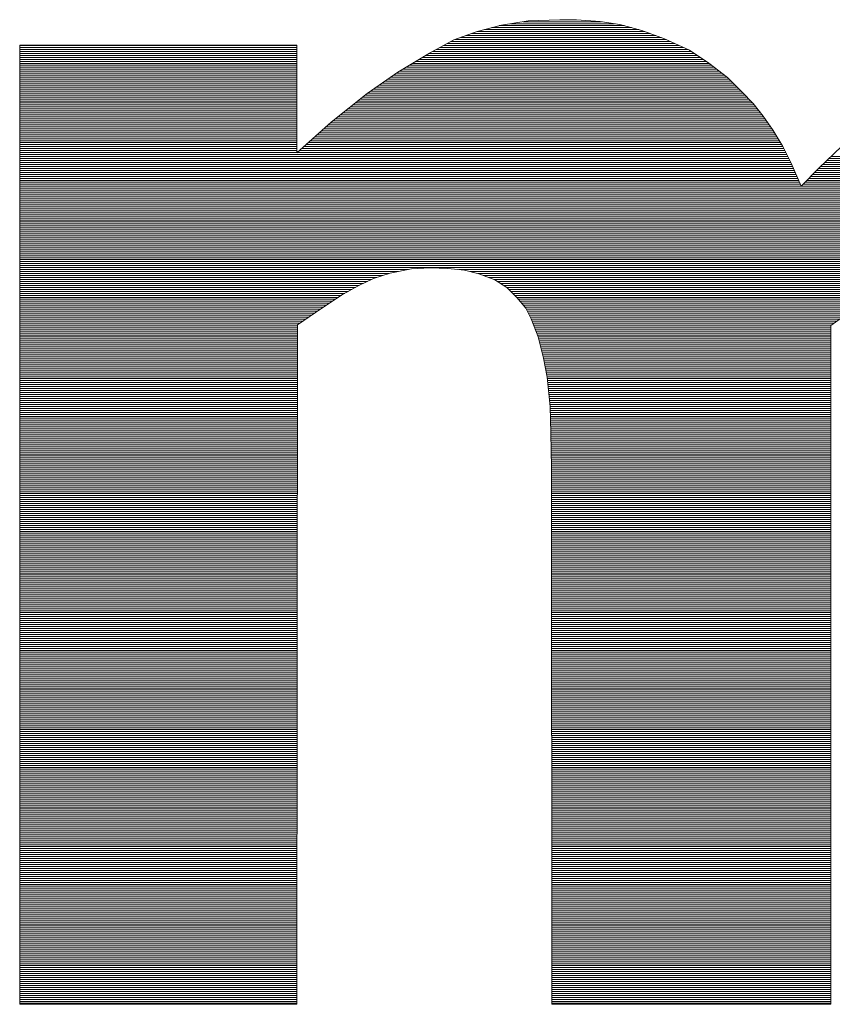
# Paper-space layout 'A4_1_100' of a CAD drawing. Extents: x -5 to 210, y -5 to 292.
# Tile 12 of 30: x 42.9 to 45.32, y 28.35 to 31.28. Entities that reach past the tile are written whole.
import ezdxf

# ---------------------------------------------------------------- set-up
doc = ezdxf.new("R2010")
doc.units = 0
doc.layers.get('0').update_dxf_attribs({"lineweight": 0})
doc.layers.add('B_TXT_PLK_GRD', color=7, linetype='Continuous', lineweight=0)

# ---------------------------------------------------------------- blocks, each defined once
blk = doc.blocks.new('LOGO_MAINOVA_S')
at = {"color": 170, "linetype": 'Continuous'}
for p, q in [((18.5423, 7.7759), (18.6713, 7.8105)), ((18.6713, 7.8105), (18.8129, 7.8325)), ((18.7185, 7.8178), (19.27, 7.8178)), ((18.7856, 7.8283), (19.2008, 7.8283)), ((18.8129, 7.8325), (18.9796, 7.8388)), ((18.9796, 7.8388), (19.0677, 7.8388)), ((19.0677, 7.8388), (19.1935, 7.8294)), ((19.1935, 7.8294), (19.2973, 7.8136)), ((19.2973, 7.8136), (19.4137, 7.7822)), ((18.4196, 7.7318), (18.5423, 7.7759)), ((18.513, 7.7654), (19.4588, 7.7654)), ((18.5423, 7.7759), (19.4305, 7.7759)), ((18.5811, 7.7864), (19.398, 7.7864)), ((18.621, 7.7969), (19.3592, 7.7969)), ((18.6598, 7.8073), (19.3204, 7.8073)), ((19.4137, 7.7822), (19.5332, 7.7381)), ((18.2907, 7.6626), (18.4196, 7.7318)), ((18.384, 7.713), (19.5888, 7.713)), ((18.4039, 7.7235), (19.5657, 7.7235)), ((18.4259, 7.7339), (19.5427, 7.7339)), ((18.4542, 7.7444), (19.5165, 7.7444)), ((18.4836, 7.7549), (19.4881, 7.7549)), ((19.5332, 7.7381), (19.6654, 7.6784)), ((16.1232, 7.7035), (17.5892, 7.7035)), ((16.1232, 2.6326), (16.1232, 7.7035)), ((16.1232, 7.7025), (17.5892, 7.7025)), ((16.1232, 7.692), (17.5892, 7.692)), ((16.1232, 7.6815), (17.5892, 7.6815)), ((16.1232, 7.671), (17.5892, 7.671)), ((16.1232, 7.6605), (17.5892, 7.6605)), ((17.5892, 7.7035), (17.5892, 7.1341)), ((18.1239, 7.562), (18.2907, 7.6626)), ((18.2875, 7.6605), (19.6926, 7.6605)), ((18.3064, 7.671), (19.6769, 7.671)), ((18.3263, 7.6815), (19.658, 7.6815)), ((18.3452, 7.692), (19.6349, 7.692)), ((18.3651, 7.7025), (19.6119, 7.7025)), ((19.6654, 7.6784), (19.7692, 7.6092)), ((16.1232, 7.65), (17.5892, 7.65)), ((16.1232, 7.6396), (17.5892, 7.6396)), ((16.1232, 7.6291), (17.5892, 7.6291)), ((16.1232, 7.6186), (17.5892, 7.6186)), ((16.1232, 7.6081), (17.5892, 7.6081)), ((18.2005, 7.6081), (19.7702, 7.6081)), ((18.2173, 7.6186), (19.7555, 7.6186)), ((18.2351, 7.6291), (19.7398, 7.6291)), ((18.2529, 7.6396), (19.7241, 7.6396)), ((18.2697, 7.65), (19.7084, 7.65)), ((19.7692, 7.6092), (19.8667, 7.5337)), ((16.1232, 7.5976), (17.5892, 7.5976)), ((16.1232, 7.5871), (17.5892, 7.5871)), ((16.1232, 7.5766), (17.5892, 7.5766)), ((16.1232, 7.5662), (17.5892, 7.5662)), ((16.1232, 7.5557), (17.5892, 7.5557)), ((17.9604, 7.4487), (18.1239, 7.562)), ((18.1145, 7.5557), (19.8384, 7.5557)), ((18.1313, 7.5662), (19.8247, 7.5662)), ((18.1481, 7.5766), (19.8111, 7.5766)), ((18.1659, 7.5871), (19.7975, 7.5871)), ((18.1827, 7.5976), (19.7838, 7.5976)), ((16.1232, 7.5452), (17.5892, 7.5452)), ((16.1232, 7.5347), (17.5892, 7.5347)), ((16.1232, 7.5242), (17.5892, 7.5242)), ((16.1232, 7.5137), (17.5892, 7.5137)), ((16.1232, 7.5032), (17.5892, 7.5032)), ((18.039, 7.5032), (19.8971, 7.5032)), ((18.0547, 7.5137), (19.8866, 7.5137)), ((18.0694, 7.5242), (19.8761, 7.5242)), ((18.0841, 7.5347), (19.8656, 7.5347)), ((18.0998, 7.5452), (19.852, 7.5452)), ((19.8667, 7.5337), (19.9422, 7.4582)), ((16.1232, 7.4928), (17.5892, 7.4928)), ((16.1232, 7.4823), (17.5892, 7.4823)), ((16.1232, 7.4718), (17.5892, 7.4718)), ((16.1232, 7.4613), (17.5892, 7.4613)), ((16.1232, 7.4508), (17.5892, 7.4508)), ((17.7716, 7.2977), (17.9604, 7.4487)), ((17.9635, 7.4508), (19.9495, 7.4508)), ((17.9782, 7.4613), (19.939, 7.4613)), ((17.9939, 7.4718), (19.9286, 7.4718)), ((18.0086, 7.4823), (19.9181, 7.4823)), ((18.0243, 7.4928), (19.9076, 7.4928)), ((19.9422, 7.4582), (20.002, 7.3952)), ((16.1232, 7.4403), (17.5892, 7.4403)), ((16.1232, 7.4298), (17.5892, 7.4298)), ((16.1232, 7.4194), (17.5892, 7.4194)), ((16.1232, 7.4089), (17.5892, 7.4089)), ((16.1232, 7.3984), (17.5892, 7.3984)), ((17.8974, 7.3984), (19.9988, 7.3984)), ((17.9111, 7.4089), (19.9894, 7.4089)), ((17.9237, 7.4194), (19.9789, 7.4194)), ((17.9373, 7.4298), (19.9694, 7.4298)), ((17.9499, 7.4403), (19.959, 7.4403)), ((20.002, 7.3952), (20.0554, 7.3292)), ((16.1232, 7.3879), (17.5892, 7.3879)), ((16.1232, 7.3774), (17.5892, 7.3774)), ((16.1232, 7.3669), (17.5892, 7.3669)), ((16.1232, 7.3564), (17.5892, 7.3564)), ((16.1232, 7.346), (17.5892, 7.346)), ((17.8324, 7.346), (20.0418, 7.346)), ((17.845, 7.3564), (20.0334, 7.3564)), ((17.8586, 7.3669), (20.025, 7.3669)), ((17.8712, 7.3774), (20.0166, 7.3774)), ((17.8849, 7.3879), (20.0082, 7.3879)), ((16.1232, 7.3355), (17.5892, 7.3355)), ((16.1232, 7.325), (17.5892, 7.325)), ((16.1232, 7.3145), (17.5892, 7.3145)), ((16.1232, 7.304), (17.5892, 7.304)), ((16.1232, 7.2935), (17.5892, 7.2935)), ((17.5892, 7.1341), (17.7716, 7.2977)), ((17.7674, 7.2935), (20.0806, 7.2935)), ((17.78, 7.304), (20.0733, 7.304)), ((17.7926, 7.3145), (20.0659, 7.3145)), ((17.8062, 7.325), (20.0586, 7.325)), ((17.8188, 7.3355), (20.0502, 7.3355)), ((20.0554, 7.3292), (20.1089, 7.2537)), ((16.1232, 7.283), (17.5892, 7.283)), ((16.1232, 7.2726), (17.5892, 7.2726)), ((16.1232, 7.2621), (17.5892, 7.2621)), ((16.1232, 7.2516), (17.5892, 7.2516)), ((16.1232, 7.2411), (17.5892, 7.2411)), ((17.7087, 7.2411), (20.1163, 7.2411)), ((17.7202, 7.2516), (20.11, 7.2516)), ((17.7318, 7.2621), (20.1026, 7.2621)), ((17.7433, 7.2726), (20.0953, 7.2726)), ((17.7548, 7.283), (20.0879, 7.283)), ((20.1089, 7.2537), (20.1592, 7.1687)), ((16.1232, 7.2306), (17.5892, 7.2306)), ((16.1232, 7.2201), (17.5892, 7.2201)), ((16.1232, 7.2096), (17.5892, 7.2096)), ((16.1232, 7.1992), (17.5892, 7.1992)), ((16.1232, 7.1887), (17.5892, 7.1887)), ((17.65, 7.1887), (20.1477, 7.1887)), ((17.6615, 7.1992), (20.1414, 7.1992)), ((17.673, 7.2096), (20.1351, 7.2096)), ((17.6846, 7.2201), (20.1288, 7.2201)), ((17.6972, 7.2306), (20.1225, 7.2306)), ((16.1232, 7.1782), (17.5892, 7.1782)), ((16.1232, 7.1677), (17.5892, 7.1677)), ((16.1232, 7.1572), (17.5892, 7.1572)), ((16.1232, 7.1467), (17.5892, 7.1467)), ((16.1232, 7.1362), (17.5892, 7.1362)), ((17.5913, 7.1362), (20.176, 7.1362)), ((17.6028, 7.1467), (20.1708, 7.1467)), ((17.6154, 7.1572), (20.1655, 7.1572)), ((17.6269, 7.1677), (20.1603, 7.1677)), ((17.6384, 7.1782), (20.154, 7.1782)), ((20.1592, 7.1687), (20.2033, 7.0807)), ((20.3511, 7.0555), (20.4707, 7.1687)), ((16.1232, 7.1258), (20.1813, 7.1258)), ((16.1232, 7.1153), (20.1865, 7.1153)), ((16.1232, 7.1048), (20.1917, 7.1048)), ((16.1232, 7.0943), (20.197, 7.0943)), ((16.1232, 7.0838), (20.2022, 7.0838)), ((20.2033, 7.0807), (20.2568, 6.958)), ((20.3815, 7.0838), (23.0345, 7.0838)), ((20.392, 7.0943), (23.0292, 7.0943)), ((20.4036, 7.1048), (23.024, 7.1048)), ((20.414, 7.1153), (23.0177, 7.1153)), ((16.1232, 7.0733), (20.2064, 7.0733)), ((16.1232, 7.0628), (20.2106, 7.0628)), ((16.1232, 7.0524), (20.2159, 7.0524)), ((16.1232, 7.0419), (20.2201, 7.0419)), ((16.1232, 7.0314), (20.2243, 7.0314)), ((20.2568, 6.958), (20.3511, 7.0555)), ((20.3281, 7.0314), (23.0586, 7.0314)), ((20.3375, 7.0419), (23.0533, 7.0419)), ((20.348, 7.0524), (23.0491, 7.0524)), ((20.3585, 7.0628), (23.0439, 7.0628)), ((20.37, 7.0733), (23.0387, 7.0733)), ((16.1232, 7.0209), (20.2295, 7.0209)), ((16.1232, 7.0104), (20.2337, 7.0104)), ((16.1232, 6.9999), (20.2389, 6.9999)), ((16.1232, 6.9894), (20.2431, 6.9894)), ((16.1232, 6.979), (20.2473, 6.979)), ((20.2767, 6.979), (23.0816, 6.979)), ((20.2872, 6.9894), (23.0785, 6.9894)), ((20.2977, 6.9999), (23.0733, 6.9999)), ((20.3071, 7.0104), (23.0691, 7.0104)), ((20.3176, 7.0209), (23.0638, 7.0209)), ((16.1232, 6.9685), (20.2526, 6.9685)), ((16.1232, 6.958), (20.2568, 6.958)), ((16.1232, 6.9475), (23.0932, 6.9475)), ((16.1232, 6.937), (23.0963, 6.937)), ((16.1232, 6.9265), (23.1005, 6.9265)), ((20.2568, 6.958), (23.089, 6.958)), ((20.2672, 6.9685), (23.0858, 6.9685)), ((16.1232, 6.916), (23.1037, 6.916)), ((16.1232, 6.9056), (23.1079, 6.9056)), ((16.1232, 6.8951), (23.111, 6.8951)), ((16.1232, 6.8846), (23.1152, 6.8846)), ((16.1232, 6.8741), (23.1183, 6.8741)), ((16.1232, 6.8636), (23.1225, 6.8636)), ((16.1232, 6.8531), (23.1257, 6.8531)), ((16.1232, 6.8426), (23.1288, 6.8426)), ((16.1232, 6.8322), (23.132, 6.8322)), ((16.1232, 6.8217), (23.1351, 6.8217)), ((16.1232, 6.8112), (23.1383, 6.8112)), ((16.1232, 6.8007), (23.1414, 6.8007)), ((16.1232, 6.7902), (23.1446, 6.7902)), ((16.1232, 6.7797), (23.1477, 6.7797)), ((16.1232, 6.7692), (23.1498, 6.7692)), ((16.1232, 6.7588), (23.153, 6.7588)), ((16.1232, 6.7483), (23.1561, 6.7483)), ((16.1232, 6.7378), (23.1592, 6.7378)), ((16.1232, 6.7273), (23.1624, 6.7273)), ((16.1232, 6.7168), (23.1655, 6.7168)), ((16.1232, 6.7063), (23.1676, 6.7063)), ((16.1232, 6.6958), (23.1697, 6.6958)), ((16.1232, 6.6854), (23.1718, 6.6854)), ((16.1232, 6.6749), (23.1739, 6.6749)), ((16.1232, 6.6644), (23.176, 6.6644)), ((16.1232, 6.6539), (23.1781, 6.6539)), ((16.1232, 6.6434), (23.1802, 6.6434)), ((16.1232, 6.6329), (23.1823, 6.6329)), ((16.1232, 6.6224), (23.1844, 6.6224)), ((16.1232, 6.612), (23.1865, 6.612)), ((16.1232, 6.6015), (23.1886, 6.6015)), ((16.1232, 6.591), (23.1907, 6.591)), ((16.1232, 6.5805), (23.1917, 6.5805)), ((16.1232, 6.57), (23.1938, 6.57)), ((16.1232, 6.5595), (23.1949, 6.5595)), ((16.1232, 6.549), (23.197, 6.549)), ((16.1232, 6.5385), (23.198, 6.5385)), ((16.1232, 6.5281), (23.1991, 6.5281)), ((16.1232, 6.5176), (18.1806, 6.5176)), ((18.1963, 6.5207), (18.083, 6.4987)), ((18.2938, 6.527), (18.1963, 6.5207)), ((18.3882, 6.5239), (18.2938, 6.527)), ((18.4763, 6.5144), (18.3882, 6.5239)), ((18.4469, 6.5176), (20.9813, 6.5176)), ((18.5518, 6.4956), (18.4763, 6.5144)), ((16.1232, 6.5071), (18.126, 6.5071)), ((16.1232, 6.4966), (18.0768, 6.4966)), ((16.1232, 6.4861), (18.0442, 6.4861)), ((16.1232, 6.4756), (18.0117, 6.4756)), ((16.1232, 6.4651), (17.9845, 6.4651)), ((17.995, 6.4704), (17.9163, 6.4326)), ((18.083, 6.4987), (17.995, 6.4704)), ((18.5056, 6.5071), (20.9362, 6.5071)), ((18.5476, 6.4966), (20.8912, 6.4966)), ((18.6367, 6.4641), (18.5518, 6.4956)), ((18.5769, 6.4861), (20.8576, 6.4861)), ((18.6052, 6.4756), (20.8324, 6.4756)), ((18.6336, 6.4651), (20.8073, 6.4651)), ((18.6996, 6.4232), (18.6367, 6.4641)), ((16.1232, 6.4547), (17.9625, 6.4547)), ((16.1232, 6.4442), (17.9404, 6.4442)), ((16.1232, 6.4337), (17.9184, 6.4337)), ((16.1232, 6.4232), (17.8995, 6.4232)), ((16.1232, 6.4127), (17.8807, 6.4127)), ((17.9163, 6.4326), (17.8314, 6.3855)), ((18.6514, 6.4547), (20.7821, 6.4547)), ((18.6671, 6.4442), (20.759, 6.4442)), ((18.6839, 6.4337), (20.7402, 6.4337)), ((18.7531, 6.3697), (18.6996, 6.4232)), ((18.6996, 6.4232), (20.7223, 6.4232)), ((18.7101, 6.4127), (20.7035, 6.4127)), ((16.1232, 6.4022), (17.8618, 6.4022)), ((16.1232, 6.3917), (17.8429, 6.3917)), ((16.1232, 6.3813), (17.8251, 6.3813)), ((16.1232, 6.3708), (17.8094, 6.3708)), ((16.1232, 6.3603), (17.7926, 6.3603)), ((17.8314, 6.3855), (17.7213, 6.3131)), ((18.7206, 6.4022), (20.6846, 6.4022)), ((18.7311, 6.3917), (20.6668, 6.3917)), ((18.7416, 6.3813), (20.6479, 6.3813)), ((18.752, 6.3708), (20.6311, 6.3708)), ((18.8003, 6.3131), (18.7531, 6.3697)), ((18.7615, 6.3603), (20.6143, 6.3603)), ((16.1232, 6.3498), (17.7769, 6.3498)), ((16.1232, 6.3393), (17.7611, 6.3393)), ((16.1232, 6.3288), (17.7454, 6.3288)), ((16.1232, 6.3183), (17.7297, 6.3183)), ((16.1232, 6.3079), (17.7139, 6.3079)), ((17.7213, 6.3131), (17.5923, 6.225)), ((18.7699, 6.3498), (20.5976, 6.3498)), ((18.7783, 6.3393), (20.5808, 6.3393)), ((18.7877, 6.3288), (20.564, 6.3288)), ((18.7961, 6.3183), (20.5483, 6.3183)), ((18.8286, 6.2565), (18.8003, 6.3131)), ((18.8034, 6.3079), (20.5336, 6.3079)), ((20.5493, 6.3194), (20.414, 6.2219)), ((16.1232, 6.2974), (17.6982, 6.2974)), ((16.1232, 6.2869), (17.6825, 6.2869)), ((16.1232, 6.2764), (17.6678, 6.2764)), ((16.1232, 6.2659), (17.6521, 6.2659)), ((16.1232, 6.2554), (17.6363, 6.2554)), ((18.8087, 6.2974), (20.5189, 6.2974)), ((18.8139, 6.2869), (20.5042, 6.2869)), ((18.8192, 6.2764), (20.4895, 6.2764)), ((18.8244, 6.2659), (20.4749, 6.2659)), ((18.8663, 6.1621), (18.8286, 6.2565)), ((18.8286, 6.2554), (20.4602, 6.2554)), ((16.1232, 6.2449), (17.6217, 6.2449)), ((16.1232, 6.2345), (17.6059, 6.2345)), ((16.1232, 6.224), (17.5923, 6.224)), ((16.1232, 6.2135), (17.5923, 6.2135)), ((16.1232, 6.203), (17.5923, 6.203)), ((17.5923, 6.225), (17.5892, 2.6326)), ((18.8328, 6.2449), (20.4466, 6.2449)), ((18.837, 6.2345), (20.4319, 6.2345)), ((18.8412, 6.224), (20.4172, 6.224)), ((18.8454, 6.2135), (20.414, 6.2135)), ((18.8496, 6.203), (20.414, 6.203)), ((20.414, 6.2219), (20.414, 2.6326)), ((16.1232, 6.1925), (17.5923, 6.1925)), ((16.1232, 6.182), (17.5923, 6.182)), ((16.1232, 6.1715), (17.5923, 6.1715)), ((16.1232, 6.1611), (17.5923, 6.1611)), ((16.1232, 6.1506), (17.5923, 6.1506)), ((18.8538, 6.1925), (20.414, 6.1925)), ((18.8579, 6.182), (20.414, 6.182)), ((18.8621, 6.1715), (20.414, 6.1715)), ((18.8946, 6.0489), (18.8663, 6.1621)), ((18.8663, 6.1611), (20.414, 6.1611)), ((18.8695, 6.1506), (20.414, 6.1506)), ((16.1232, 6.1401), (17.5923, 6.1401)), ((16.1232, 6.1296), (17.5923, 6.1296)), ((16.1232, 6.1191), (17.5923, 6.1191)), ((16.1232, 6.1086), (17.5923, 6.1086)), ((16.1232, 6.0981), (17.5923, 6.0981)), ((18.8716, 6.1401), (20.414, 6.1401)), ((18.8747, 6.1296), (20.414, 6.1296)), ((18.8768, 6.1191), (20.414, 6.1191)), ((18.88, 6.1086), (20.414, 6.1086)), ((18.8821, 6.0981), (20.414, 6.0981)), ((16.1232, 6.0877), (17.5923, 6.0877)), ((16.1232, 6.0772), (17.5923, 6.0772)), ((16.1232, 6.0667), (17.5923, 6.0667)), ((16.1232, 6.0562), (17.5923, 6.0562)), ((16.1232, 6.0457), (17.5923, 6.0457)), ((18.8852, 6.0877), (20.414, 6.0877)), ((18.8873, 6.0772), (20.414, 6.0772)), ((18.8905, 6.0667), (20.414, 6.0667)), ((18.8926, 6.0562), (20.414, 6.0562)), ((18.9135, 5.9482), (18.8946, 6.0489)), ((18.8957, 6.0457), (20.414, 6.0457)), ((16.1232, 6.0352), (17.5923, 6.0352)), ((16.1232, 6.0247), (17.5923, 6.0247)), ((16.1232, 6.0143), (17.5923, 6.0143)), ((16.1232, 6.0038), (17.5923, 6.0038)), ((16.1232, 5.9933), (17.5923, 5.9933)), ((18.8967, 6.0352), (20.414, 6.0352)), ((18.8988, 6.0247), (20.414, 6.0247)), ((18.9009, 6.0143), (20.414, 6.0143)), ((18.903, 6.0038), (20.414, 6.0038)), ((18.9051, 5.9933), (20.414, 5.9933)), ((16.1232, 5.9828), (17.5923, 5.9828)), ((16.1232, 5.9723), (17.5923, 5.9723)), ((16.1232, 5.9618), (17.5923, 5.9618)), ((16.1232, 5.9513), (17.5923, 5.9513)), ((16.1232, 5.9409), (17.5923, 5.9409)), ((18.9072, 5.9828), (20.414, 5.9828)), ((18.9093, 5.9723), (20.414, 5.9723)), ((18.9114, 5.9618), (20.414, 5.9618)), ((18.9125, 5.9513), (20.414, 5.9513)), ((18.9293, 5.7941), (18.9135, 5.9482)), ((18.9146, 5.9409), (20.414, 5.9409)), ((16.1232, 5.9304), (17.5923, 5.9304)), ((16.1232, 5.9199), (17.5923, 5.9199)), ((16.1232, 5.9094), (17.5923, 5.9094)), ((16.1232, 5.8989), (17.5923, 5.8989)), ((16.1232, 5.8884), (17.5923, 5.8884)), ((18.9156, 5.9304), (20.414, 5.9304)), ((18.9167, 5.9199), (20.414, 5.9199)), ((18.9177, 5.9094), (20.414, 5.9094)), ((18.9188, 5.8989), (20.414, 5.8989)), ((18.9198, 5.8884), (20.414, 5.8884)), ((16.1232, 5.8779), (17.5923, 5.8779)), ((16.1232, 5.8675), (17.5923, 5.8675)), ((16.1232, 5.857), (17.5923, 5.857)), ((16.1232, 5.8465), (17.5923, 5.8465)), ((16.1232, 5.836), (17.5923, 5.836)), ((18.9209, 5.8779), (20.414, 5.8779)), ((18.9219, 5.8675), (20.414, 5.8675)), ((18.923, 5.857), (20.414, 5.857)), ((18.924, 5.8465), (20.414, 5.8465)), ((18.9251, 5.836), (20.414, 5.836)), ((16.1232, 5.8255), (17.5923, 5.8255)), ((16.1232, 5.815), (17.5923, 5.815)), ((16.1232, 5.8045), (17.5923, 5.8045)), ((16.1232, 5.7941), (17.5923, 5.7941)), ((16.1232, 5.7836), (17.5923, 5.7836)), ((18.9261, 5.8255), (20.414, 5.8255)), ((18.9272, 5.815), (20.414, 5.815)), ((18.9282, 5.8045), (20.414, 5.8045)), ((18.9324, 5.6525), (18.9293, 5.7941)), ((18.9293, 5.7941), (20.414, 5.7941)), ((18.9293, 5.7836), (20.414, 5.7836)), ((16.1232, 5.7731), (17.5923, 5.7731)), ((16.1232, 5.7626), (17.5923, 5.7626)), ((16.1232, 5.7521), (17.5923, 5.7521)), ((16.1232, 5.7416), (17.5923, 5.7416)), ((16.1232, 5.7311), (17.5923, 5.7311)), ((18.9293, 5.7731), (20.414, 5.7731)), ((18.9303, 5.7626), (20.414, 5.7626)), ((18.9303, 5.7521), (20.414, 5.7521)), ((18.9303, 5.7416), (20.414, 5.7416)), ((18.9303, 5.7311), (20.414, 5.7311)), ((16.1232, 5.7207), (17.5923, 5.7207)), ((16.1232, 5.7102), (17.5923, 5.7102)), ((16.1232, 5.6997), (17.5923, 5.6997)), ((16.1232, 5.6892), (17.5923, 5.6892)), ((16.1232, 5.6787), (17.5923, 5.6787)), ((18.9313, 5.7207), (20.414, 5.7207)), ((18.9313, 5.7102), (20.414, 5.7102)), ((18.9313, 5.6997), (20.414, 5.6997)), ((18.9313, 5.6892), (20.414, 5.6892)), ((18.9313, 5.6787), (20.414, 5.6787)), ((16.1232, 5.6682), (17.5923, 5.6682)), ((16.1232, 5.6577), (17.5923, 5.6577)), ((16.1232, 5.6473), (17.5923, 5.6473)), ((16.1232, 5.6368), (17.5923, 5.6368)), ((16.1232, 5.6263), (17.5923, 5.6263)), ((18.9324, 5.6682), (20.414, 5.6682)), ((18.9324, 5.6577), (20.414, 5.6577)), ((18.9355, 5.4732), (18.9324, 5.6525)), ((18.9324, 5.6473), (20.414, 5.6473)), ((18.9324, 5.6368), (20.414, 5.6368)), ((18.9324, 5.6263), (20.414, 5.6263)), ((16.1232, 5.6158), (17.5913, 5.6158)), ((16.1232, 5.6053), (17.5913, 5.6053)), ((16.1232, 5.5948), (17.5913, 5.5948)), ((16.1232, 5.5843), (17.5913, 5.5843)), ((16.1232, 5.5739), (17.5913, 5.5739)), ((18.9334, 5.6158), (20.414, 5.6158)), ((18.9334, 5.6053), (20.414, 5.6053)), ((18.9334, 5.5948), (20.414, 5.5948)), ((18.9334, 5.5843), (20.414, 5.5843)), ((18.9334, 5.5739), (20.414, 5.5739)), ((16.1232, 5.5634), (17.5913, 5.5634)), ((16.1232, 5.5529), (17.5913, 5.5529)), ((16.1232, 5.5424), (17.5913, 5.5424)), ((16.1232, 5.5319), (17.5913, 5.5319)), ((16.1232, 5.5214), (17.5913, 5.5214)), ((18.9334, 5.5634), (20.414, 5.5634)), ((18.9345, 5.5529), (20.414, 5.5529)), ((18.9345, 5.5424), (20.414, 5.5424)), ((18.9345, 5.5319), (20.414, 5.5319)), ((18.9345, 5.5214), (20.414, 5.5214)), ((16.1232, 5.5109), (17.5913, 5.5109)), ((16.1232, 5.5005), (17.5913, 5.5005)), ((16.1232, 5.49), (17.5913, 5.49)), ((16.1232, 5.4795), (17.5913, 5.4795)), ((16.1232, 5.469), (17.5913, 5.469)), ((18.9345, 5.5109), (20.414, 5.5109)), ((18.9355, 5.5005), (20.414, 5.5005)), ((18.9355, 5.49), (20.414, 5.49)), ((18.9355, 5.4795), (20.414, 5.4795)), ((18.9387, 2.6326), (18.9355, 5.4732)), ((18.9355, 5.469), (20.414, 5.469)), ((16.1232, 5.4585), (17.5913, 5.4585)), ((16.1232, 5.448), (17.5913, 5.448)), ((16.1232, 5.4375), (17.5913, 5.4375)), ((16.1232, 5.427), (17.5913, 5.427)), ((16.1232, 5.4166), (17.5913, 5.4166)), ((18.9355, 5.4585), (20.414, 5.4585)), ((18.9355, 5.448), (20.414, 5.448)), ((18.9355, 5.4375), (20.414, 5.4375)), ((18.9355, 5.427), (20.414, 5.427)), ((18.9355, 5.4166), (20.414, 5.4166)), ((16.1232, 5.4061), (17.5913, 5.4061)), ((16.1232, 5.3956), (17.5913, 5.3956)), ((16.1232, 5.3851), (17.5913, 5.3851)), ((16.1232, 5.3746), (17.5913, 5.3746)), ((16.1232, 5.3641), (17.5913, 5.3641)), ((18.9355, 5.4061), (20.414, 5.4061)), ((18.9355, 5.3956), (20.414, 5.3956)), ((18.9355, 5.3851), (20.414, 5.3851)), ((18.9355, 5.3746), (20.414, 5.3746)), ((18.9355, 5.3641), (20.414, 5.3641)), ((16.1232, 5.3536), (17.5913, 5.3536)), ((16.1232, 5.3432), (17.5913, 5.3432)), ((16.1232, 5.3327), (17.5913, 5.3327)), ((16.1232, 5.3222), (17.5913, 5.3222)), ((16.1232, 5.3117), (17.5913, 5.3117)), ((18.9355, 5.3536), (20.414, 5.3536)), ((18.9355, 5.3432), (20.414, 5.3432)), ((18.9355, 5.3327), (20.414, 5.3327)), ((18.9355, 5.3222), (20.414, 5.3222)), ((18.9355, 5.3117), (20.414, 5.3117)), ((16.1232, 5.3012), (17.5913, 5.3012)), ((16.1232, 5.2907), (17.5913, 5.2907)), ((16.1232, 5.2802), (17.5913, 5.2802)), ((16.1232, 5.2698), (17.5913, 5.2698)), ((16.1232, 5.2593), (17.5913, 5.2593)), ((18.9355, 5.3012), (20.414, 5.3012)), ((18.9355, 5.2907), (20.414, 5.2907)), ((18.9355, 5.2802), (20.414, 5.2802)), ((18.9355, 5.2698), (20.414, 5.2698)), ((18.9355, 5.2593), (20.414, 5.2593)), ((16.1232, 5.2488), (17.5913, 5.2488)), ((16.1232, 5.2383), (17.5913, 5.2383)), ((16.1232, 5.2278), (17.5913, 5.2278)), ((16.1232, 5.2173), (17.5913, 5.2173)), ((16.1232, 5.2068), (17.5913, 5.2068)), ((18.9355, 5.2488), (20.414, 5.2488)), ((18.9355, 5.2383), (20.414, 5.2383)), ((18.9355, 5.2278), (20.414, 5.2278)), ((18.9355, 5.2173), (20.414, 5.2173)), ((18.9355, 5.2068), (20.414, 5.2068)), ((16.1232, 5.1964), (17.5913, 5.1964)), ((16.1232, 5.1859), (17.5913, 5.1859)), ((16.1232, 5.1754), (17.5913, 5.1754)), ((16.1232, 5.1649), (17.5913, 5.1649)), ((16.1232, 5.1544), (17.5913, 5.1544)), ((18.9355, 5.1964), (20.414, 5.1964)), ((18.9355, 5.1859), (20.414, 5.1859)), ((18.9355, 5.1754), (20.414, 5.1754)), ((18.9355, 5.1649), (20.414, 5.1649)), ((18.9355, 5.1544), (20.414, 5.1544)), ((16.1232, 5.1439), (17.5913, 5.1439)), ((16.1232, 5.1334), (17.5913, 5.1334)), ((16.1232, 5.123), (17.5913, 5.123)), ((16.1232, 5.1125), (17.5913, 5.1125)), ((18.9355, 5.1439), (20.414, 5.1439)), ((18.9355, 5.1334), (20.414, 5.1334)), ((18.9355, 5.123), (20.414, 5.123)), ((18.9355, 5.1125), (20.414, 5.1125)), ((16.1232, 5.102), (17.5913, 5.102)), ((16.1232, 5.0915), (17.5913, 5.0915)), ((16.1232, 5.081), (17.5913, 5.081)), ((16.1232, 5.0705), (17.5913, 5.0705)), ((16.1232, 5.06), (17.5913, 5.06)), ((18.9355, 5.102), (20.414, 5.102)), ((18.9355, 5.0915), (20.414, 5.0915)), ((18.9355, 5.081), (20.414, 5.081)), ((18.9355, 5.0705), (20.414, 5.0705)), ((18.9355, 5.06), (20.414, 5.06)), ((16.1232, 5.0496), (17.5913, 5.0496)), ((16.1232, 5.0391), (17.5913, 5.0391)), ((16.1232, 5.0286), (17.5913, 5.0286)), ((16.1232, 5.0181), (17.5913, 5.0181)), ((16.1232, 5.0076), (17.5913, 5.0076)), ((18.9355, 5.0496), (20.414, 5.0496)), ((18.9355, 5.0391), (20.414, 5.0391)), ((18.9355, 5.0286), (20.414, 5.0286)), ((18.9355, 5.0181), (20.414, 5.0181)), ((18.9355, 5.0076), (20.414, 5.0076)), ((16.1232, 4.9971), (17.5913, 4.9971)), ((16.1232, 4.9866), (17.5913, 4.9866)), ((16.1232, 4.9762), (17.5913, 4.9762)), ((16.1232, 4.9657), (17.5913, 4.9657)), ((16.1232, 4.9552), (17.5913, 4.9552)), ((18.9366, 4.9971), (20.414, 4.9971)), ((18.9366, 4.9866), (20.414, 4.9866)), ((18.9366, 4.9762), (20.414, 4.9762)), ((18.9366, 4.9657), (20.414, 4.9657)), ((18.9366, 4.9552), (20.414, 4.9552)), ((16.1232, 4.9447), (17.5913, 4.9447)), ((16.1232, 4.9342), (17.5913, 4.9342)), ((16.1232, 4.9237), (17.5913, 4.9237)), ((16.1232, 4.9132), (17.5913, 4.9132)), ((16.1232, 4.9028), (17.5913, 4.9028)), ((18.9366, 4.9447), (20.414, 4.9447)), ((18.9366, 4.9342), (20.414, 4.9342)), ((18.9366, 4.9237), (20.414, 4.9237)), ((18.9366, 4.9132), (20.414, 4.9132)), ((18.9366, 4.9028), (20.414, 4.9028)), ((16.1232, 4.8923), (17.5913, 4.8923)), ((16.1232, 4.8818), (17.5913, 4.8818)), ((16.1232, 4.8713), (17.5913, 4.8713)), ((16.1232, 4.8608), (17.5913, 4.8608)), ((16.1232, 4.8503), (17.5913, 4.8503)), ((18.9366, 4.8923), (20.414, 4.8923)), ((18.9366, 4.8818), (20.414, 4.8818)), ((18.9366, 4.8713), (20.414, 4.8713)), ((18.9366, 4.8608), (20.414, 4.8608)), ((18.9366, 4.8503), (20.414, 4.8503)), ((16.1232, 4.8398), (17.5913, 4.8398)), ((16.1232, 4.8294), (17.5913, 4.8294)), ((16.1232, 4.8189), (17.5913, 4.8189)), ((16.1232, 4.8084), (17.5913, 4.8084)), ((16.1232, 4.7979), (17.5913, 4.7979)), ((18.9366, 4.8398), (20.414, 4.8398)), ((18.9366, 4.8294), (20.414, 4.8294)), ((18.9366, 4.8189), (20.414, 4.8189)), ((18.9366, 4.8084), (20.414, 4.8084)), ((18.9366, 4.7979), (20.414, 4.7979)), ((16.1232, 4.7874), (17.5913, 4.7874)), ((16.1232, 4.7769), (17.5913, 4.7769)), ((16.1232, 4.7664), (17.5913, 4.7664)), ((16.1232, 4.756), (17.5913, 4.756)), ((16.1232, 4.7455), (17.5913, 4.7455)), ((18.9366, 4.7874), (20.414, 4.7874)), ((18.9366, 4.7769), (20.414, 4.7769)), ((18.9366, 4.7664), (20.414, 4.7664)), ((18.9366, 4.756), (20.414, 4.756)), ((18.9366, 4.7455), (20.414, 4.7455)), ((16.1232, 4.735), (17.5913, 4.735)), ((16.1232, 4.7245), (17.5913, 4.7245)), ((16.1232, 4.714), (17.5913, 4.714)), ((16.1232, 4.7035), (17.5913, 4.7035)), ((16.1232, 4.693), (17.5913, 4.693)), ((18.9366, 4.735), (20.414, 4.735)), ((18.9366, 4.7245), (20.414, 4.7245)), ((18.9366, 4.714), (20.414, 4.714)), ((18.9366, 4.7035), (20.414, 4.7035)), ((18.9366, 4.693), (20.414, 4.693)), ((16.1232, 4.6826), (17.5913, 4.6826)), ((16.1232, 4.6721), (17.5913, 4.6721)), ((16.1232, 4.6616), (17.5913, 4.6616)), ((16.1232, 4.6511), (17.5913, 4.6511)), ((16.1232, 4.6406), (17.5913, 4.6406)), ((18.9366, 4.6826), (20.414, 4.6826)), ((18.9366, 4.6721), (20.414, 4.6721)), ((18.9366, 4.6616), (20.414, 4.6616)), ((18.9366, 4.6511), (20.414, 4.6511)), ((18.9366, 4.6406), (20.414, 4.6406)), ((16.1232, 4.6301), (17.5913, 4.6301)), ((16.1232, 4.6196), (17.5913, 4.6196)), ((16.1232, 4.6092), (17.5913, 4.6092)), ((16.1232, 4.5987), (17.5913, 4.5987)), ((16.1232, 4.5882), (17.5913, 4.5882)), ((18.9366, 4.6301), (20.414, 4.6301)), ((18.9366, 4.6196), (20.414, 4.6196)), ((18.9366, 4.6092), (20.414, 4.6092)), ((18.9366, 4.5987), (20.414, 4.5987)), ((18.9366, 4.5882), (20.414, 4.5882)), ((16.1232, 4.5777), (17.5913, 4.5777)), ((16.1232, 4.5672), (17.5913, 4.5672)), ((16.1232, 4.5567), (17.5913, 4.5567)), ((16.1232, 4.5462), (17.5913, 4.5462)), ((16.1232, 4.5358), (17.5913, 4.5358)), ((18.9366, 4.5777), (20.414, 4.5777)), ((18.9366, 4.5672), (20.414, 4.5672)), ((18.9366, 4.5567), (20.414, 4.5567)), ((18.9366, 4.5462), (20.414, 4.5462)), ((18.9366, 4.5358), (20.414, 4.5358)), ((16.1232, 4.5253), (17.5913, 4.5253)), ((16.1232, 4.5148), (17.5913, 4.5148)), ((16.1232, 4.5043), (17.5913, 4.5043)), ((16.1232, 4.4938), (17.5913, 4.4938)), ((16.1232, 4.4833), (17.5913, 4.4833)), ((18.9366, 4.5253), (20.414, 4.5253)), ((18.9366, 4.5148), (20.414, 4.5148)), ((18.9366, 4.5043), (20.414, 4.5043)), ((18.9366, 4.4938), (20.414, 4.4938)), ((18.9366, 4.4833), (20.414, 4.4833)), ((16.1232, 4.4728), (17.5913, 4.4728)), ((16.1232, 4.4624), (17.5913, 4.4624)), ((16.1232, 4.4519), (17.5913, 4.4519)), ((16.1232, 4.4414), (17.5913, 4.4414)), ((16.1232, 4.4309), (17.5913, 4.4309)), ((18.9366, 4.4728), (20.414, 4.4728)), ((18.9366, 4.4624), (20.414, 4.4624)), ((18.9366, 4.4519), (20.414, 4.4519)), ((18.9366, 4.4414), (20.414, 4.4414)), ((18.9366, 4.4309), (20.414, 4.4309)), ((16.1232, 4.4204), (17.5902, 4.4204)), ((16.1232, 4.4099), (17.5902, 4.4099)), ((16.1232, 4.3994), (17.5902, 4.3994)), ((16.1232, 4.389), (17.5902, 4.389)), ((16.1232, 4.3785), (17.5902, 4.3785)), ((18.9366, 4.4204), (20.414, 4.4204)), ((18.9366, 4.4099), (20.414, 4.4099)), ((18.9366, 4.3994), (20.414, 4.3994)), ((18.9366, 4.389), (20.414, 4.389)), ((18.9366, 4.3785), (20.414, 4.3785)), ((16.1232, 4.368), (17.5902, 4.368)), ((16.1232, 4.3575), (17.5902, 4.3575)), ((16.1232, 4.347), (17.5902, 4.347)), ((16.1232, 4.3365), (17.5902, 4.3365)), ((16.1232, 4.326), (17.5902, 4.326)), ((18.9366, 4.368), (20.414, 4.368)), ((18.9366, 4.3575), (20.414, 4.3575)), ((18.9366, 4.347), (20.414, 4.347)), ((18.9366, 4.3365), (20.414, 4.3365)), ((18.9366, 4.326), (20.414, 4.326)), ((16.1232, 4.3156), (17.5902, 4.3156)), ((16.1232, 4.3051), (17.5902, 4.3051)), ((16.1232, 4.2946), (17.5902, 4.2946)), ((16.1232, 4.2841), (17.5902, 4.2841)), ((16.1232, 4.2736), (17.5902, 4.2736)), ((18.9366, 4.3156), (20.414, 4.3156)), ((18.9366, 4.3051), (20.414, 4.3051)), ((18.9366, 4.2946), (20.414, 4.2946)), ((18.9366, 4.2841), (20.414, 4.2841)), ((18.9366, 4.2736), (20.414, 4.2736)), ((16.1232, 4.2631), (17.5902, 4.2631)), ((16.1232, 4.2526), (17.5902, 4.2526)), ((16.1232, 4.2421), (17.5902, 4.2421)), ((16.1232, 4.2317), (17.5902, 4.2317)), ((16.1232, 4.2212), (17.5902, 4.2212)), ((18.9366, 4.2631), (20.414, 4.2631)), ((18.9366, 4.2526), (20.414, 4.2526)), ((18.9366, 4.2421), (20.414, 4.2421)), ((18.9366, 4.2317), (20.414, 4.2317)), ((18.9366, 4.2212), (20.414, 4.2212)), ((16.1232, 4.2107), (17.5902, 4.2107)), ((16.1232, 4.2002), (17.5902, 4.2002)), ((16.1232, 4.1897), (17.5902, 4.1897)), ((16.1232, 4.1792), (17.5902, 4.1792)), ((16.1232, 4.1687), (17.5902, 4.1687)), ((18.9366, 4.2107), (20.414, 4.2107)), ((18.9366, 4.2002), (20.414, 4.2002)), ((18.9366, 4.1897), (20.414, 4.1897)), ((18.9366, 4.1792), (20.414, 4.1792)), ((18.9366, 4.1687), (20.414, 4.1687)), ((16.1232, 4.1583), (17.5902, 4.1583)), ((16.1232, 4.1478), (17.5902, 4.1478)), ((16.1232, 4.1373), (17.5902, 4.1373)), ((16.1232, 4.1268), (17.5902, 4.1268)), ((16.1232, 4.1163), (17.5902, 4.1163)), ((18.9366, 4.1583), (20.414, 4.1583)), ((18.9366, 4.1478), (20.414, 4.1478)), ((18.9366, 4.1373), (20.414, 4.1373)), ((18.9366, 4.1268), (20.414, 4.1268)), ((18.9366, 4.1163), (20.414, 4.1163)), ((16.1232, 4.1058), (17.5902, 4.1058)), ((16.1232, 4.0953), (17.5902, 4.0953)), ((16.1232, 4.0849), (17.5902, 4.0849)), ((16.1232, 4.0744), (17.5902, 4.0744)), ((16.1232, 4.0639), (17.5902, 4.0639)), ((18.9366, 4.1058), (20.414, 4.1058)), ((18.9366, 4.0953), (20.414, 4.0953)), ((18.9366, 4.0849), (20.414, 4.0849)), ((18.9366, 4.0744), (20.414, 4.0744)), ((18.9366, 4.0639), (20.414, 4.0639)), ((16.1232, 4.0534), (17.5902, 4.0534)), ((16.1232, 4.0429), (17.5902, 4.0429)), ((16.1232, 4.0324), (17.5902, 4.0324)), ((16.1232, 4.0219), (17.5902, 4.0219)), ((16.1232, 4.0115), (17.5902, 4.0115)), ((18.9366, 4.0534), (20.414, 4.0534)), ((18.9376, 4.0429), (20.414, 4.0429)), ((18.9376, 4.0324), (20.414, 4.0324)), ((18.9376, 4.0219), (20.414, 4.0219)), ((18.9376, 4.0115), (20.414, 4.0115)), ((16.1232, 4.001), (17.5902, 4.001)), ((16.1232, 3.9905), (17.5902, 3.9905)), ((16.1232, 3.98), (17.5902, 3.98)), ((16.1232, 3.9695), (17.5902, 3.9695)), ((16.1232, 3.959), (17.5902, 3.959)), ((18.9376, 4.001), (20.414, 4.001)), ((18.9376, 3.9905), (20.414, 3.9905)), ((18.9376, 3.98), (20.414, 3.98)), ((18.9376, 3.9695), (20.414, 3.9695)), ((18.9376, 3.959), (20.414, 3.959)), ((16.1232, 3.9485), (17.5902, 3.9485)), ((16.1232, 3.9381), (17.5902, 3.9381)), ((16.1232, 3.9276), (17.5902, 3.9276)), ((16.1232, 3.9171), (17.5902, 3.9171)), ((16.1232, 3.9066), (17.5902, 3.9066)), ((18.9376, 3.9485), (20.414, 3.9485)), ((18.9376, 3.9381), (20.414, 3.9381)), ((18.9376, 3.9276), (20.414, 3.9276)), ((18.9376, 3.9171), (20.414, 3.9171)), ((18.9376, 3.9066), (20.414, 3.9066)), ((16.1232, 3.8961), (17.5902, 3.8961)), ((16.1232, 3.8856), (17.5902, 3.8856)), ((16.1232, 3.8751), (17.5902, 3.8751)), ((16.1232, 3.8647), (17.5902, 3.8647)), ((16.1232, 3.8542), (17.5902, 3.8542)), ((18.9376, 3.8961), (20.414, 3.8961)), ((18.9376, 3.8856), (20.414, 3.8856)), ((18.9376, 3.8751), (20.414, 3.8751)), ((18.9376, 3.8647), (20.414, 3.8647)), ((18.9376, 3.8542), (20.414, 3.8542)), ((16.1232, 3.8437), (17.5902, 3.8437)), ((16.1232, 3.8332), (17.5902, 3.8332)), ((16.1232, 3.8227), (17.5902, 3.8227)), ((16.1232, 3.8122), (17.5902, 3.8122)), ((16.1232, 3.8017), (17.5902, 3.8017)), ((18.9376, 3.8437), (20.414, 3.8437)), ((18.9376, 3.8332), (20.414, 3.8332)), ((18.9376, 3.8227), (20.414, 3.8227)), ((18.9376, 3.8122), (20.414, 3.8122)), ((18.9376, 3.8017), (20.414, 3.8017)), ((16.1232, 3.7913), (17.5902, 3.7913)), ((16.1232, 3.7808), (17.5902, 3.7808)), ((16.1232, 3.7703), (17.5902, 3.7703)), ((16.1232, 3.7598), (17.5902, 3.7598)), ((16.1232, 3.7493), (17.5902, 3.7493)), ((18.9376, 3.7913), (20.414, 3.7913)), ((18.9376, 3.7808), (20.414, 3.7808)), ((18.9376, 3.7703), (20.414, 3.7703)), ((18.9376, 3.7598), (20.414, 3.7598)), ((18.9376, 3.7493), (20.414, 3.7493)), ((16.1232, 3.7388), (17.5902, 3.7388)), ((16.1232, 3.7283), (17.5902, 3.7283)), ((16.1232, 3.7179), (17.5902, 3.7179)), ((16.1232, 3.7074), (17.5902, 3.7074)), ((16.1232, 3.6969), (17.5902, 3.6969)), ((18.9376, 3.7388), (20.414, 3.7388)), ((18.9376, 3.7283), (20.414, 3.7283)), ((18.9376, 3.7179), (20.414, 3.7179)), ((18.9376, 3.7074), (20.414, 3.7074)), ((18.9376, 3.6969), (20.414, 3.6969)), ((16.1232, 3.6864), (17.5902, 3.6864)), ((16.1232, 3.6759), (17.5902, 3.6759)), ((16.1232, 3.6654), (17.5902, 3.6654)), ((16.1232, 3.6549), (17.5902, 3.6549)), ((16.1232, 3.6445), (17.5902, 3.6445)), ((18.9376, 3.6864), (20.414, 3.6864)), ((18.9376, 3.6759), (20.414, 3.6759)), ((18.9376, 3.6654), (20.414, 3.6654)), ((18.9376, 3.6549), (20.414, 3.6549)), ((18.9376, 3.6445), (20.414, 3.6445)), ((16.1232, 3.634), (17.5902, 3.634)), ((16.1232, 3.6235), (17.5902, 3.6235)), ((16.1232, 3.613), (17.5902, 3.613)), ((16.1232, 3.6025), (17.5902, 3.6025)), ((18.9376, 3.634), (20.414, 3.634)), ((18.9376, 3.6235), (20.414, 3.6235)), ((18.9376, 3.613), (20.414, 3.613)), ((18.9376, 3.6025), (20.414, 3.6025)), ((16.1232, 3.592), (17.5902, 3.592)), ((16.1232, 3.5815), (17.5902, 3.5815)), ((16.1232, 3.5711), (17.5902, 3.5711)), ((16.1232, 3.5606), (17.5902, 3.5606)), ((16.1232, 3.5501), (17.5902, 3.5501)), ((18.9376, 3.592), (20.414, 3.592)), ((18.9376, 3.5815), (20.414, 3.5815)), ((18.9376, 3.5711), (20.414, 3.5711)), ((18.9376, 3.5606), (20.414, 3.5606)), ((18.9376, 3.5501), (20.414, 3.5501)), ((16.1232, 3.5396), (17.5902, 3.5396)), ((16.1232, 3.5291), (17.5902, 3.5291)), ((16.1232, 3.5186), (17.5902, 3.5186)), ((16.1232, 3.5081), (17.5902, 3.5081)), ((16.1232, 3.4977), (17.5902, 3.4977)), ((18.9376, 3.5396), (20.414, 3.5396)), ((18.9376, 3.5291), (20.414, 3.5291)), ((18.9376, 3.5186), (20.414, 3.5186)), ((18.9376, 3.5081), (20.414, 3.5081)), ((18.9376, 3.4977), (20.414, 3.4977)), ((16.1232, 3.4872), (17.5902, 3.4872)), ((16.1232, 3.4767), (17.5902, 3.4767)), ((16.1232, 3.4662), (17.5902, 3.4662)), ((16.1232, 3.4557), (17.5902, 3.4557)), ((16.1232, 3.4452), (17.5902, 3.4452)), ((18.9376, 3.4872), (20.414, 3.4872)), ((18.9376, 3.4767), (20.414, 3.4767)), ((18.9376, 3.4662), (20.414, 3.4662)), ((18.9376, 3.4557), (20.414, 3.4557)), ((18.9376, 3.4452), (20.414, 3.4452)), ((16.1232, 3.4347), (17.5902, 3.4347)), ((16.1232, 3.4243), (17.5902, 3.4243)), ((16.1232, 3.4138), (17.5902, 3.4138)), ((16.1232, 3.4033), (17.5902, 3.4033)), ((16.1232, 3.3928), (17.5902, 3.3928)), ((18.9376, 3.4347), (20.414, 3.4347)), ((18.9376, 3.4243), (20.414, 3.4243)), ((18.9376, 3.4138), (20.414, 3.4138)), ((18.9376, 3.4033), (20.414, 3.4033)), ((18.9376, 3.3928), (20.414, 3.3928)), ((16.1232, 3.3823), (17.5902, 3.3823)), ((16.1232, 3.3718), (17.5902, 3.3718)), ((16.1232, 3.3613), (17.5902, 3.3613)), ((16.1232, 3.3509), (17.5902, 3.3509)), ((16.1232, 3.3404), (17.5902, 3.3404)), ((18.9376, 3.3823), (20.414, 3.3823)), ((18.9376, 3.3718), (20.414, 3.3718)), ((18.9376, 3.3613), (20.414, 3.3613)), ((18.9376, 3.3509), (20.414, 3.3509)), ((18.9376, 3.3404), (20.414, 3.3404)), ((16.1232, 3.3299), (17.5902, 3.3299)), ((16.1232, 3.3194), (17.5902, 3.3194)), ((16.1232, 3.3089), (17.5902, 3.3089)), ((16.1232, 3.2984), (17.5902, 3.2984)), ((16.1232, 3.2879), (17.5902, 3.2879)), ((18.9376, 3.3299), (20.414, 3.3299)), ((18.9376, 3.3194), (20.414, 3.3194)), ((18.9376, 3.3089), (20.414, 3.3089)), ((18.9376, 3.2984), (20.414, 3.2984)), ((18.9376, 3.2879), (20.414, 3.2879)), ((16.1232, 3.2775), (17.5902, 3.2775)), ((16.1232, 3.267), (17.5902, 3.267)), ((16.1232, 3.2565), (17.5902, 3.2565)), ((16.1232, 3.246), (17.5902, 3.246)), ((16.1232, 3.2355), (17.5902, 3.2355)), ((18.9376, 3.2775), (20.414, 3.2775)), ((18.9376, 3.267), (20.414, 3.267)), ((18.9376, 3.2565), (20.414, 3.2565)), ((18.9376, 3.246), (20.414, 3.246)), ((18.9376, 3.2355), (20.414, 3.2355)), ((16.1232, 3.225), (17.5892, 3.225)), ((16.1232, 3.2145), (17.5892, 3.2145)), ((16.1232, 3.2041), (17.5892, 3.2041)), ((16.1232, 3.1936), (17.5892, 3.1936)), ((16.1232, 3.1831), (17.5892, 3.1831)), ((18.9376, 3.225), (20.414, 3.225)), ((18.9376, 3.2145), (20.414, 3.2145)), ((18.9376, 3.2041), (20.414, 3.2041)), ((18.9376, 3.1936), (20.414, 3.1936)), ((18.9376, 3.1831), (20.414, 3.1831)), ((16.1232, 3.1726), (17.5892, 3.1726)), ((16.1232, 3.1621), (17.5892, 3.1621)), ((16.1232, 3.1516), (17.5892, 3.1516)), ((16.1232, 3.1411), (17.5892, 3.1411)), ((16.1232, 3.1306), (17.5892, 3.1306)), ((18.9376, 3.1726), (20.414, 3.1726)), ((18.9376, 3.1621), (20.414, 3.1621)), ((18.9376, 3.1516), (20.414, 3.1516)), ((18.9376, 3.1411), (20.414, 3.1411)), ((18.9376, 3.1306), (20.414, 3.1306)), ((16.1232, 3.1202), (17.5892, 3.1202)), ((16.1232, 3.1097), (17.5892, 3.1097)), ((16.1232, 3.0992), (17.5892, 3.0992)), ((16.1232, 3.0887), (17.5892, 3.0887)), ((16.1232, 3.0782), (17.5892, 3.0782)), ((18.9376, 3.1202), (20.414, 3.1202)), ((18.9376, 3.1097), (20.414, 3.1097)), ((18.9387, 3.0992), (20.414, 3.0992)), ((18.9387, 3.0887), (20.414, 3.0887)), ((18.9387, 3.0782), (20.414, 3.0782)), ((16.1232, 3.0677), (17.5892, 3.0677)), ((16.1232, 3.0572), (17.5892, 3.0572)), ((16.1232, 3.0468), (17.5892, 3.0468)), ((16.1232, 3.0363), (17.5892, 3.0363)), ((16.1232, 3.0258), (17.5892, 3.0258)), ((18.9387, 3.0677), (20.414, 3.0677)), ((18.9387, 3.0572), (20.414, 3.0572)), ((18.9387, 3.0468), (20.414, 3.0468)), ((18.9387, 3.0363), (20.414, 3.0363)), ((18.9387, 3.0258), (20.414, 3.0258)), ((16.1232, 3.0153), (17.5892, 3.0153)), ((16.1232, 3.0048), (17.5892, 3.0048)), ((16.1232, 2.9943), (17.5892, 2.9943)), ((16.1232, 2.9838), (17.5892, 2.9838)), ((16.1232, 2.9734), (17.5892, 2.9734)), ((18.9387, 3.0153), (20.414, 3.0153)), ((18.9387, 3.0048), (20.414, 3.0048)), ((18.9387, 2.9943), (20.414, 2.9943)), ((18.9387, 2.9838), (20.414, 2.9838)), ((18.9387, 2.9734), (20.414, 2.9734)), ((16.1232, 2.9629), (17.5892, 2.9629)), ((16.1232, 2.9524), (17.5892, 2.9524)), ((16.1232, 2.9419), (17.5892, 2.9419)), ((16.1232, 2.9314), (17.5892, 2.9314)), ((16.1232, 2.9209), (17.5892, 2.9209)), ((18.9387, 2.9629), (20.414, 2.9629)), ((18.9387, 2.9524), (20.414, 2.9524)), ((18.9387, 2.9419), (20.414, 2.9419)), ((18.9387, 2.9314), (20.414, 2.9314)), ((18.9387, 2.9209), (20.414, 2.9209)), ((16.1232, 2.9104), (17.5892, 2.9104)), ((16.1232, 2.9), (17.5892, 2.9)), ((16.1232, 2.8895), (17.5892, 2.8895)), ((16.1232, 2.879), (17.5892, 2.879)), ((16.1232, 2.8685), (17.5892, 2.8685)), ((18.9387, 2.9104), (20.414, 2.9104)), ((18.9387, 2.9), (20.414, 2.9)), ((18.9387, 2.8895), (20.414, 2.8895)), ((18.9387, 2.879), (20.414, 2.879)), ((18.9387, 2.8685), (20.414, 2.8685)), ((16.1232, 2.858), (17.5892, 2.858)), ((16.1232, 2.8475), (17.5892, 2.8475)), ((16.1232, 2.837), (17.5892, 2.837)), ((16.1232, 2.8266), (17.5892, 2.8266)), ((16.1232, 2.8161), (17.5892, 2.8161)), ((18.9387, 2.858), (20.414, 2.858)), ((18.9387, 2.8475), (20.414, 2.8475)), ((18.9387, 2.837), (20.414, 2.837)), ((18.9387, 2.8266), (20.414, 2.8266)), ((18.9387, 2.8161), (20.414, 2.8161)), ((16.1232, 2.8056), (17.5892, 2.8056)), ((16.1232, 2.7951), (17.5892, 2.7951)), ((16.1232, 2.7846), (17.5892, 2.7846)), ((16.1232, 2.7741), (17.5892, 2.7741)), ((16.1232, 2.7636), (17.5892, 2.7636)), ((18.9387, 2.8056), (20.414, 2.8056)), ((18.9387, 2.7951), (20.414, 2.7951)), ((18.9387, 2.7846), (20.414, 2.7846)), ((18.9387, 2.7741), (20.414, 2.7741)), ((18.9387, 2.7636), (20.414, 2.7636)), ((16.1232, 2.7532), (17.5892, 2.7532)), ((16.1232, 2.7427), (17.5892, 2.7427)), ((16.1232, 2.7322), (17.5892, 2.7322)), ((16.1232, 2.7217), (17.5892, 2.7217)), ((16.1232, 2.7112), (17.5892, 2.7112)), ((18.9387, 2.7532), (20.414, 2.7532)), ((18.9387, 2.7427), (20.414, 2.7427)), ((18.9387, 2.7322), (20.414, 2.7322)), ((18.9387, 2.7217), (20.414, 2.7217)), ((18.9387, 2.7112), (20.414, 2.7112)), ((16.1232, 2.7007), (17.5892, 2.7007)), ((16.1232, 2.6902), (17.5892, 2.6902)), ((16.1232, 2.6798), (17.5892, 2.6798)), ((16.1232, 2.6693), (17.5892, 2.6693)), ((16.1232, 2.6588), (17.5892, 2.6588)), ((18.9387, 2.7007), (20.414, 2.7007)), ((18.9387, 2.6902), (20.414, 2.6902)), ((18.9387, 2.6798), (20.414, 2.6798)), ((18.9387, 2.6693), (20.414, 2.6693)), ((18.9387, 2.6588), (20.414, 2.6588)), ((16.1232, 2.6483), (17.5892, 2.6483)), ((16.1232, 2.6378), (17.5892, 2.6378)), ((17.5892, 2.6326), (16.1232, 2.6326)), ((18.9387, 2.6483), (20.414, 2.6483)), ((18.9387, 2.6378), (20.414, 2.6378)), ((20.414, 2.6326), (18.9387, 2.6326))]:
    blk.add_line(p, q, dxfattribs=at)

psp = doc.layouts.new('A4_1_100')

# ---------------------------------------------------------------- block references
at = {"layer": 'B_TXT_PLK_GRD', "xscale": 0.562499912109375, "yscale": 0.562499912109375, "zscale": 0.562499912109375}
psp.add_blockref('LOGO_MAINOVA_S', (33.8351, 26.8678), dxfattribs=at)

doc.saveas('drawing.dxf')
